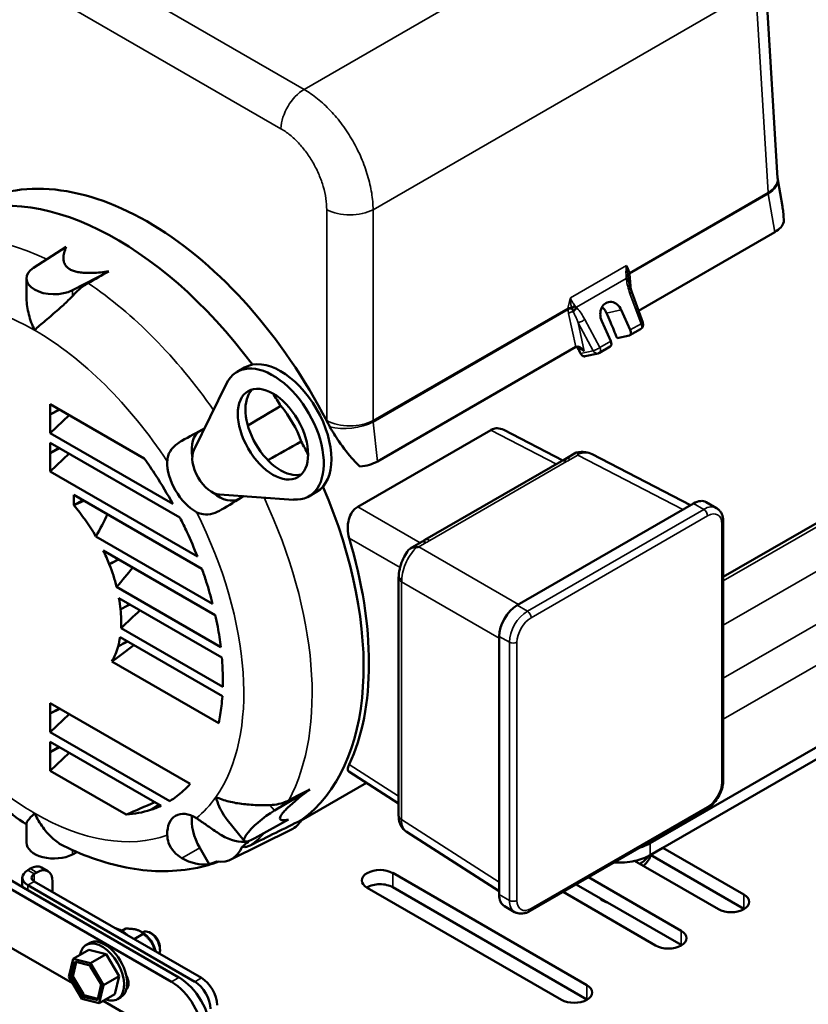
# Model space of a CAD drawing. Header units: inches. Extents: x 1 to 237, y 4 to 150.
# Tile 171 of 209: x 212 to 221, y 56 to 67. Entities that reach past the tile are written whole.
import ezdxf

# ---------------------------------------------------------------- set-up
doc = ezdxf.new("R2010")
doc.units = ezdxf.units.IN
doc.header["$LTSCALE"] = 7
doc.header["$MEASUREMENT"] = 0
doc.layers.add('Visible (ANSI)', color=7, linetype='Continuous', lineweight=50)
doc.layers.add('Visible Narrow (ANSI)', color=7, linetype='Continuous', lineweight=35)

msp = doc.modelspace()

# ---------------------------------------------------------------- linework, layer by layer
at = {"layer": 'Visible (ANSI)'}
for p, q in [((220.273, 64.946), (220.134, 67.243)), ((220.326, 64.627), (220.275, 64.929)), ((220.241, 64.34), (218.706, 63.454)), ((212.257, 64.173), (211.89, 63.938)), ((211.81, 63.604), (211.81, 63.818)), ((212.328, 63.685), (212.736, 63.897)), ((218.755, 63.32), (218.63, 63.661)), ((218.51, 63.463), (218.612, 63.237)), ((218.393, 63.11), (218.291, 63.336)), ((218.729, 63.247), (218.608, 63.178)), ((218.603, 63.176), (218.464, 63.146)), ((217.999, 63.046), (215.764, 61.756)), ((218.387, 63.05), (218.266, 62.98)), ((218.105, 62.94), (218.249, 62.973)), ((214.182, 62.764), (214.268, 62.814)), ((213.696, 61.882), (214.063, 62.632)), ((202.13, 62.424), (213.443, 55.892)), ((212.078, 62.4), (213.137, 61.789)), ((212.078, 62.283), (212.078, 62.4)), ((212.179, 62.342), (212.078, 62.283)), ((212.185, 62.339), (212.078, 62.283)), ((212.078, 62.075), (212.078, 62.283)), ((212.29, 62.278), (212.078, 62.075)), ((213.457, 61.278), (212.078, 62.075)), ((213.762, 62.095), (213.815, 62.125)), ((215.542, 61.243), (217.041, 62.109)), ((217.851, 61.766), (217.187, 62.11)), ((212.078, 61.966), (213.539, 61.122)), ((212.078, 61.849), (212.078, 61.966)), ((212.179, 61.907), (212.078, 61.849)), ((212.185, 61.904), (212.078, 61.849)), ((212.078, 61.64), (212.078, 61.849)), ((212.29, 61.844), (212.078, 61.64)), ((217.88, 61.782), (218.003, 61.854)), ((219.292, 61.262), (218.185, 61.836)), ((222.085, 61.854), (219.661, 60.455)), ((216.298, 60.87), (217.837, 61.758)), ((213.735, 60.683), (212.078, 61.64)), ((211.824, 56.925), (203.919, 61.489)), ((212.343, 61.379), (213.787, 60.545)), ((212.343, 61.261), (212.343, 61.379)), ((214.818, 61.324), (213.985, 61.382)), ((214.255, 61.363), (214.202, 61.332)), ((214.992, 61.361), (215.078, 61.411)), ((202.853, 61.345), (212.329, 55.874)), ((212.445, 61.32), (212.343, 61.261)), ((219.325, 61.282), (217.337, 60.134)), ((219.584, 61.229), (219.468, 61.296)), ((219.661, 58.165), (219.661, 61.074)), ((213.907, 60.15), (212.592, 60.909)), ((216.133, 60.774), (216.256, 60.845)), ((212.674, 60.753), (213.937, 60.024)), ((216.003, 60.446), (216.003, 57.766)), ((213.999, 59.662), (212.825, 60.34)), ((212.852, 60.216), (214.011, 59.547)), ((214.021, 59.215), (212.875, 59.877)), ((212.864, 59.775), (214.017, 59.109)), ((217.135, 56.875), (217.135, 59.784)), ((218.836, 57.453), (222.725, 59.698)), ((213.976, 58.807), (212.772, 59.502)), ((221.875, 59.073), (218.98, 57.401)), ((212.078, 58.913), (212.078, 59.03)), ((212.078, 59.03), (213.654, 58.12)), ((212.179, 58.971), (212.078, 58.913)), ((212.185, 58.968), (212.078, 58.913)), ((212.078, 58.704), (212.078, 58.913)), ((212.29, 58.907), (212.078, 58.704)), ((213.424, 57.927), (212.078, 58.704)), ((212.078, 58.596), (213.326, 57.875)), ((212.078, 58.478), (212.078, 58.596)), ((212.179, 58.537), (212.078, 58.478)), ((212.185, 58.534), (212.078, 58.478)), ((212.078, 58.27), (212.078, 58.478)), ((212.29, 58.473), (212.078, 58.27)), ((212.933, 57.776), (212.078, 58.27)), ((216.003, 57.9), (215.44, 58.26)), ((215.001, 58.059), (214.603, 57.821)), ((215.639, 58.133), (214.903, 57.707)), ((219.471, 57.837), (217.483, 56.689)), ((214.071, 57.717), (214.263, 57.478)), ((214.384, 57.51), (214.761, 57.719)), ((211.81, 57.673), (211.81, 57.459)), ((214.114, 57.27), (214.795, 57.607)), ((216.086, 57.585), (216.086, 57.585)), ((217.135, 56.914), (216.086, 57.585)), ((213.869, 57.216), (213.762, 57.401)), ((218.836, 57.319), (218.98, 57.401)), ((218.98, 57.401), (219.893, 56.875)), ((212.378, 57.352), (212.328, 57.326)), ((219.893, 56.714), (218.841, 57.321)), ((211.853, 57.166), (211.824, 57.149)), ((212.052, 57.136), (211.978, 57.178)), ((219.605, 56.709), (218.662, 57.253)), ((211.763, 57.064), (211.763, 56.961)), ((211.927, 57.123), (211.898, 57.107)), ((215.937, 57.117), (218.125, 55.854)), ((218.142, 57.069), (219.185, 56.466)), ((211.824, 56.978), (213.706, 55.892)), ((211.824, 56.925), (213.528, 55.941)), ((213.78, 55.935), (211.898, 57.021)), ((212.104, 56.902), (212.104, 57.021)), ((217.838, 55.688), (215.65, 56.951)), ((218.125, 55.693), (215.937, 56.956)), ((219.185, 56.306), (218.002, 56.989)), ((218.898, 56.301), (217.855, 56.903)), ((217.31, 56.677), (217.194, 56.744)), ((218.319, 56.799), (218.305, 56.807)), ((212.884, 56.464), (212.928, 56.49)), ((213.023, 56.372), (213.126, 56.431)), ((213.118, 56.445), (213.091, 56.461)), ((213.117, 56.446), (213.125, 56.451)), ((213.225, 56.431), (213.204, 56.443)), ((212.483, 56.307), (212.518, 56.327)), ((213.314, 56.276), (213.314, 56.252)), ((212.286, 55.947), (212.335, 56.148)), ((212.335, 56.148), (212.512, 56.25)), ((212.335, 56.148), (212.531, 56.1)), ((212.512, 56.25), (212.708, 56.202)), ((212.531, 56.1), (212.708, 56.202)), ((212.708, 56.202), (212.855, 55.954)), ((212.313, 55.954), (212.35, 56.105)), ((212.334, 55.966), (212.37, 56.113)), ((212.364, 56.114), (212.512, 56.078)), ((212.531, 56.1), (212.678, 55.852)), ((212.532, 56.061), (212.643, 55.874)), ((212.434, 55.699), (212.286, 55.947)), ((212.43, 55.74), (212.319, 55.927)), ((212.451, 55.753), (212.34, 55.939)), ((212.678, 55.852), (212.855, 55.954)), ((212.855, 55.954), (212.806, 55.753)), ((212.649, 55.847), (212.612, 55.696)), ((212.678, 55.852), (212.63, 55.651)), ((212.598, 55.687), (212.45, 55.723)), ((212.613, 55.7), (212.471, 55.735)), ((212.63, 55.651), (212.806, 55.753)), ((212.836, 55.696), (212.871, 55.716)), ((212.63, 55.651), (212.434, 55.699)), ((212.673, 55.676), (213.797, 55.027))]:
    msp.add_line(p, q, dxfattribs=at)
for centre, start, end in [((218.699, 63.299), 300, 20.1105), ((218.236, 63.032), 283.0169, 300)]:
    msp.add_arc(centre, 0.06, start, end, dxfattribs=at)
for centre, major_axis, ratio, start_param, end_param in [((220.12, 65.257), (-1.967, 3.406), 0.57735, 4.771132, 6.034285), ((220.12, 65.257), (-1.965, 3.403), 0.57735, 3.141593, 6.032748), ((212.827, 61.047), (-1.967, 3.406), 0.57735, 4.915613, 6.224442), ((213.077, 61.191), (-1.858, 3.464), 0.597134, 4.686717, 6.301901), ((219.974, 64.493), (0.374, -0.005), 0.573739, 5.515337, 6.122978), ((212.12, 63.818), (-0.31, 0), 0.57735, 5.550147, 8.58702), ((218.401, 63.399), (-0.035, 0.151), 0.804092, 4.953199, 8.094792), ((216.163, 62.971), (-1.939, 3.415), 0.548936, 4.509644, 4.537986), ((216.163, 62.956), (-1.944, 3.424), 0.548936, 4.463131, 4.513675), ((218.578, 63.23), (-0.0296, 0.0522), 0.549251, 2.970954, 4.54175), ((218.042, 63.021), (0.061, -0.0006), 0.569279, 2.340297, 2.374909), ((218.053, 62.97), (-0.0565, 0.0745), 0.53032, 4.700859, 6.200201), ((215.639, 62.661), (2.331, -3.213), 0.562796, 1.272342, 1.292002), ((218.356, 63.101), (0.0304, -0.0517), 0.605406, 6.278454, 7.674717), ((214.673, 62.112), (-0.405, 0.701), 0.57735, 3.141593, 6.283185), ((214.587, 62.063), (-0.405, 0.701), 0.57735, 2.770838, 6.65394), ((214.673, 62.112), (0.28, -0.485), 0.57735, 3.295746, 6.129032), ((212.827, 61.047), (-1.967, 3.406), 0.57735, 4.771132, 4.813803), ((214.437, 61.976), (0.372, -0.644), 0.57735, 1.254856, 1.886737), ((213.732, 62.072), (0.493, 0.271), 0.015136, 1.390705, 1.917123), ((213.982, 61.714), (-0.22, 0.381), 0.57735, 0, 1.00364), ((217.041, 61.905), (0.125, 0.217), 0.57735, 0.666092, 0.785401), ((212.827, 61.047), (-1.967, 3.406), 0.57735, 4.610975, 4.653646), ((213.897, 61.664), (0.155, -0.268), 0.57735, 3.512347, 5.912431), ((211.901, 60.512), (1.5, -2.598), 0.57735, 1.656106, 1.734112), ((213.714, 61.558), (-0.225, 0.39), 0.57735, 0.75413, 2.387463), ((215.5, 61.91), (0.372, -0.005), 0.580733, 4.901992, 5.509633), ((211.901, 60.512), (1.5, -2.598), 0.57735, 1.532706, 1.656106), ((213.982, 61.714), (0.22, -0.381), 0.57735, 5.279546, 6.283185), ((214.167, 61.318), (0.481, 0.292), 0.015136, 4.366062, 4.89248), ((212.827, 61.047), (1.967, -3.406), 0.57735, 0.058743, 1.367572), ((211.901, 60.512), (-0.69, 1.195), 0.57735, 4.711562, 5.027773), ((219.325, 61.048), (0.143, 0.248), 0.57735, 0, 0.785398), ((210.191, 59.602), (2.627, 2.498), 0.284714, 5.528465, 5.643386), ((215.542, 61.039), (0.125, 0.217), 0.57735, 0.785396, 0.904704), ((211.901, 60.512), (1.5, -2.598), 0.57735, 1.413305, 1.473838), ((211.901, 60.512), (1.5, -2.598), 0.57735, 1.311693, 1.413305), ((212.963, 61.125), (-1.889, 3.446), 0.562044, 3.530312, 4.348514), ((211.901, 60.512), (-0.69, 1.195), 0.57735, 4.457595, 4.583234), ((211.901, 60.512), (-0.69, 1.195), 0.57735, 4.253791, 4.457595), ((211.23, 60.204), (2.703, 2.571), 0.284714, 5.053998, 5.136235), ((211.901, 60.512), (1.5, -2.598), 0.57735, 1.207982, 1.261142), ((211.901, 60.512), (1.5, -2.598), 0.57735, 1.11641, 1.207982), ((211.901, 60.512), (-0.69, 1.195), 0.57735, 4.047832, 4.153562), ((211.901, 60.512), (-0.69, 1.195), 0.57735, 3.862453, 4.047832), ((212.269, 60.806), (2.78, 2.644), 0.284714, 4.659965, 4.736751), ((217.337, 59.9), (0.143, 0.248), 0.57735, 0.785398, 2.356194), ((211.901, 60.512), (1.5, -2.598), 0.57735, 1.020339, 1.069887), ((211.901, 60.512), (1.5, -2.598), 0.57735, 0.933607, 1.020339), ((211.901, 60.512), (-0.69, 1.195), 0.57735, 3.658829, 3.765419), ((213.308, 61.408), (2.857, 2.717), 0.284714, 4.266143, 4.350338), ((211.901, 60.512), (0.69, -1.195), 0.57735, 0.318633, 0.517236), ((211.901, 60.512), (1.5, -2.598), 0.57735, 0.840879, 0.888916), ((211.901, 60.512), (1.5, -2.598), 0.57735, 0.755727, 0.840879), ((211.901, 60.512), (1.5, -2.598), 0.57735, 0.663213, 0.71133), ((211.901, 60.512), (1.5, -2.598), 0.57735, 0.576891, 0.663213), ((211.901, 60.512), (1.5, -2.598), 0.57735, 0.015122, 0.127804), ((211.901, 60.512), (1.5, -2.598), 0.57735, 0.127804, 0.186983), ((215.559, 62.456), (5.715, 5.435), 0.284714, 4.078939, 4.080383), ((216.598, 63.058), (5.638, 5.362), 0.284714, 3.769689, 3.838582), ((211.901, 60.512), (1.5, -2.598), 0.57735, 6.005895, 6.160139), ((211.901, 60.512), (1.5, -2.598), 0.57735, 6.160139, 6.234521), ((214.505, 57.672), (-0.242, -0.194), 0.211325, 4.132835, 7.169707), ((213.714, 57.373), (-0.225, 0.39), 0.57735, 5.466519, 7.099852), ((213.982, 57.528), (-0.22, 0.381), 0.57735, 0.633485, 1.570796), ((214.437, 58.258), (0.372, -0.644), 0.57735, 6.246119, 6.599126), ((214.167, 58.006), (0.284, -0.489), 0.795433, 5.31613, 5.951978), ((212.12, 57.459), (-0.31, 0), 0.57735, 0, 2.303835), ((213.78, 57.878), (0.347, -0.601), 0.57735, 5.858609, 6.707762), ((212.17, 60.667), (1.932, -3.346), 0.57735, 0.074113, 0.114137), ((218.483, 57.657), (0.5, 0), 0.57735, 5.207264, 5.497787), ((213.732, 57.755), (-0.284, 0.489), 0.825445, 2.174175, 2.810024), ((218.483, 57.523), (-0.5, 0), 0.57735, 1.938122, 2.356194), ((218.437, 57.389), (0.405, 0), 0.57735, 5.482602, 5.931832), ((218.437, 57.34), (0.405, 0), 0.57735, 5.631146, 6.203941), ((211.972, 57.064), (-0.209, 0), 0.57735, 5.497787, 7.068583), ((211.853, 56.962), (0.125, 0.217), 0.57735, 0, 0.785398), ((211.927, 56.919), (0.125, 0.217), 0.57735, 5.497787, 7.068583), ((212.17, 60.667), (1.932, -3.346), 0.57735, 6.169048, 6.209072), ((215.793, 57.034), (-0.203, 0), 0.57735, 3.926991, 7.068583), ((218.483, 57.523), (-0.5, 0), 0.57735, 1.466043, 1.938122), ((211.972, 57.064), (-0.105, 0), 0.57735, 5.497787, 7.068583), ((215.793, 56.873), (-0.203, 0), 0.57735, 3.926991, 5.52764), ((217.337, 56.992), (-0.143, -0.248), 0.57735, 5.497787, 6.283185), ((218.437, 56.883), (-0.187, 0), 0.57735, 0.475256, 1.09554), ((219.749, 56.792), (0.203, 0), 0.57735, 3.926991, 7.068583), ((218.437, 56.867), (0.167, 0), 0.57735, 3.926991, 4.255042), ((219.749, 56.631), (-0.203, 0), 0.57735, 3.897138, 3.926991), ((212.882, 56.13), (-0.206, 0.356), 0.57735, 5.224691, 5.770883), ((213.118, 56.267), (0.109, -0.189), 0.57735, 1.069526, 2.356194), ((213.204, 56.316), (-0.078, 0.135), 0.57735, 3.538753, 6.283185), ((213.225, 56.328), (0.063, -0.109), 0.57735, 0.785396, 2.356196), ((219.042, 56.383), (0.203, 0), 0.57735, 3.926991, 7.068583), ((212.659, 56.001), (-0.177, 0.306), 0.57735, 2.528041, 6.896737), ((212.694, 56.022), (-0.177, 0.306), 0.57735, 4.217019, 6.283185), ((219.042, 56.223), (-0.203, 0), 0.57735, 3.897138, 3.926991), ((212.37, 56.087), (-0.015, 0.026), 0.57735, 5.77988, 6.827078), ((212.518, 56.051), (0.015, -0.026), 0.57735, 1.59109, 2.638287), ((212.334, 55.936), (-0.015, 0.026), 0.57735, 0.543892, 1.59109), ((212.355, 55.949), (-0.015, 0.026), 0.57735, 0.543892, 1.59109), ((212.849, 55.934), (0.078, -0.135), 0.57735, 0.104861, 1.477406), ((212.694, 56.022), (0.177, -0.306), 0.57735, 0.50684, 1.075426), ((213.528, 55.533), (0.25, -0.433), 0.57735, 0.785398, 2.356194), ((213.78, 55.731), (-0.125, 0.217), 0.57735, 3.926991, 5.497787), ((212.628, 55.865), (0.015, -0.026), 0.57735, 0.543892, 1.59109), ((212.933, 55.983), (0.078, -0.135), 0.57735, 5.583442, 5.709111), ((213.443, 55.484), (0.25, -0.433), 0.57735, 0.785398, 2.356194), ((213.706, 55.688), (0.125, -0.217), 0.57735, 0.785398, 2.356194), ((217.981, 55.771), (0.203, 0), 0.57735, 3.926991, 7.068583), ((212.444, 55.75), (-0.015, 0.026), 0.57735, 1.59109, 2.638287), ((212.465, 55.762), (-0.015, 0.026), 0.57735, 1.59109, 2.638287), ((212.694, 56.022), (0.177, -0.306), 0.57735, 0, 0.50684), ((212.592, 55.714), (0.015, -0.026), 0.57735, 5.77988, 6.827078), ((217.981, 55.61), (-0.203, 0), 0.57735, 3.897138, 3.926991)]:
    msp.add_ellipse(centre, major_axis=major_axis, ratio=ratio, start_param=start_param, end_param=end_param, dxfattribs=at)
msp.add_ellipse((214.587, 62.063), major_axis=(-0.28, 0.485), ratio=0.57735, dxfattribs=at)
for points, degree in [([(220.273, 64.946), (220.273, 64.942), (220.274, 64.936), (220.275, 64.929)], 3), ([(212.736, 63.897), (212.658, 63.853), (212.581, 63.809), (212.504, 63.764)], 3), ([(218.591, 63.824), (218.592, 63.822), (218.592, 63.819), (218.592, 63.817)], 3), ([(218.592, 63.817), (218.593, 63.812), (218.594, 63.807), (218.594, 63.802)], 3), ([(218.019, 63.038), (218.017, 63.042), (218.015, 63.046), (218.012, 63.05)], 3), ([(214.304, 62.16), (214.428, 62.233), (214.551, 62.307), (214.675, 62.38)], 3), ([(214.906, 61.98), (214.781, 61.91), (214.655, 61.839), (214.53, 61.769)], 3), ([(218.025, 61.838), (218.024, 61.834), (218.022, 61.83), (218.02, 61.826)], 3), ([(217.837, 61.758), (217.851, 61.766), (217.866, 61.774), (217.88, 61.782)], 3), ([(212.459, 61.312), (212.4, 61.286), (212.343, 61.261)], 2), ([(216.231, 60.792), (216.223, 60.791), (216.216, 60.79), (216.208, 60.789)], 3), ([(212.845, 60.654), (212.811, 60.635), (212.777, 60.616), (212.743, 60.596)], 3), ([(212.852, 60.651), (212.815, 60.632), (212.779, 60.614), (212.743, 60.596)], 3), ([(216.003, 60.446), (216.003, 60.453), (216.004, 60.46), (216.004, 60.467)], 3), ([(212.972, 60.147), (212.938, 60.127), (212.904, 60.108), (212.87, 60.088)], 3), ([(212.977, 60.144), (212.941, 60.125), (212.906, 60.107), (212.87, 60.088)], 3), ([(212.943, 59.729), (212.909, 59.71), (212.876, 59.69), (212.842, 59.67)], 3), ([(212.948, 59.726), (212.913, 59.707), (212.877, 59.689), (212.842, 59.67)], 3), ([(214.766, 57.936), (214.844, 57.977), (214.922, 58.018), (215.001, 58.059)], 3), ([(213.206, 57.827), (213.254, 57.858), (213.302, 57.889)], 2), ([(213.311, 57.884), (213.276, 57.865), (213.241, 57.846), (213.206, 57.827)], 3), ([(214.331, 57.428), (214.523, 57.523), (214.714, 57.618), (214.906, 57.713)], 3)]:
    msp.add_open_spline(points, degree=degree, dxfattribs=at)
for points, knots in [([(220.326, 64.627), (220.33, 64.607), (220.333, 64.587), (220.339, 64.532), (220.342, 64.493), (220.343, 64.454)], [-5.3710699, -5.3710699, -5.3710699, -5.3710699, -5.2218346, -5.2218346, -4.9469458, -4.9469458, -4.9469458, -4.9469458]), ([(212.504, 63.764), (212.485, 63.753), (212.464, 63.74), (212.417, 63.705), (212.39, 63.682), (212.354, 63.647), (212.341, 63.633), (212.328, 63.619)], [-8.3794993, -8.3794993, -8.3794993, -8.3794993, -8.1889622, -8.1889622, -7.9255355, -7.9255355, -7.7849043, -7.7849043, -7.7849043, -7.7849043]), ([(218.594, 63.802), (218.6, 63.763), (218.609, 63.724), (218.624, 63.678), (218.627, 63.67), (218.63, 63.661)], [0, 0, 0, 0, 0.3011507, 0.3011507, 0.3692484, 0.3692484, 0.3692484, 0.3692484]), ([(211.901, 63.233), (211.901, 63.234), (211.901, 63.234), (211.874, 63.291), (211.852, 63.351), (211.821, 63.471), (211.812, 63.532), (211.81, 63.596), (211.81, 63.6), (211.81, 63.604)], [-6.808177, -6.808177, -6.808177, -6.808177, -6.805816, -6.805816, -6.258246, -6.258246, -5.73668, -5.73668, -5.698941, -5.698941, -5.698941, -5.698941]), ([(212.328, 63.619), (212.313, 63.603), (212.297, 63.587), (212.245, 63.534), (212.207, 63.5), (212.121, 63.425), (212.072, 63.384), (211.977, 63.304), (211.935, 63.267), (211.901, 63.234), (211.901, 63.234), (211.901, 63.233)], [-1.837085, -1.837085, -1.837085, -1.837085, -1.640181, -1.640181, -1.191586, -1.191586, -0.608107, -0.608107, 0, 0, 0.002086, 0.002086, 0.002086, 0.002086]), ([(218.345, 63.427), (218.337, 63.446), (218.325, 63.464), (218.305, 63.484), (218.3, 63.489), (218.294, 63.494)], [0.6333417, 0.6333417, 0.6333417, 0.6333417, 0.7915981, 0.7915981, 0.8492666, 0.8492666, 0.8492666, 0.8492666]), ([(218.105, 62.94), (218.102, 62.939), (218.1, 62.939), (218.091, 62.939), (218.085, 62.94), (218.073, 62.946), (218.068, 62.95), (218.059, 62.96), (218.056, 62.965), (218.053, 62.97)], [0.4952953, 0.4952953, 0.4952953, 0.4952953, 0.5171697, 0.5171697, 0.5746115, 0.5746115, 0.6321256, 0.6321256, 0.6764974, 0.6764974, 0.6764974, 0.6764974]), ([(215.228, 62.145), (215.222, 62.156), (215.216, 62.167), (215.21, 62.178), (215.204, 62.189), (215.198, 62.2), (215.192, 62.211)], [0, 0, 0, 0, 0.0953734, 0.0953734, 0.0953734, 0.190758, 0.190758, 0.190758, 0.190758]), ([(215.567, 61.697), (215.541, 61.721), (215.516, 61.747), (215.438, 61.833), (215.381, 61.906), (215.293, 62.036), (215.259, 62.091), (215.228, 62.145)], [-3.553535, -3.553535, -3.553535, -3.553535, -3.278646, -3.278646, -2.610559, -2.610559, -2.157686, -2.157686, -2.157686, -2.157686]), ([(217.062, 62.119), (217.079, 62.126), (217.096, 62.129), (217.139, 62.129), (217.165, 62.122), (217.187, 62.11)], [-1.9165734, -1.9165734, -1.9165734, -1.9165734, -1.7515078, -1.7515078, -1.5179564, -1.5179564, -1.5179564, -1.5179564]), ([(213.396, 61.753), (213.396, 61.766), (213.397, 61.777), (213.405, 61.827), (213.421, 61.861), (213.47, 61.925), (213.505, 61.953), (213.55, 61.981), (213.555, 61.984), (213.561, 61.987)], [-3.480041, -3.480041, -3.480041, -3.480041, -3.303693, -3.303693, -2.736478, -2.736478, -2.134683, -2.134683, -2.057929, -2.057929, -2.057929, -2.057929]), ([(218.003, 61.854), (218.004, 61.854), (218.004, 61.854), (218.01, 61.857), (218.015, 61.856), (218.022, 61.852), (218.024, 61.85), (218.026, 61.846), (218.026, 61.845), (218.027, 61.842), (218.026, 61.84), (218.025, 61.838)], [0.2424113, 0.2424113, 0.2424113, 0.2424113, 0.2581108, 0.2581108, 0.3711219, 0.3711219, 0.4375577, 0.4375577, 0.4747644, 0.4747644, 0.5162429, 0.5162429, 0.5162429, 0.5162429]), ([(218.008, 61.855), (218.041, 61.863), (218.075, 61.865), (218.134, 61.857), (218.16, 61.849), (218.183, 61.837)], [0, 0, 0, 0, 0.2721233, 0.2721233, 0.4911888, 0.4911888, 0.4911888, 0.4911888]), ([(214.008, 61.212), (213.975, 61.192), (213.943, 61.177), (213.872, 61.157), (213.836, 61.154), (213.774, 61.163), (213.748, 61.172), (213.723, 61.185)], [-7.543171, -7.543171, -7.543171, -7.543171, -7.113799, -7.113799, -6.630405, -6.630405, -6.249644, -6.249644, -6.249644, -6.249644]), ([(215.445, 60.891), (215.436, 60.922), (215.43, 60.959), (215.429, 61.032), (215.433, 61.069), (215.451, 61.131), (215.464, 61.161), (215.492, 61.203), (215.506, 61.218), (215.521, 61.23)], [-1.0042745, -1.0042745, -1.0042745, -1.0042745, -0.7419778, -0.7419778, -0.479212, -0.479212, -0.239606, -0.239606, -0.074661, -0.074661, -0.074661, -0.074661]), ([(219.584, 61.229), (219.595, 61.223), (219.605, 61.215), (219.622, 61.198), (219.629, 61.188), (219.642, 61.168), (219.647, 61.157), (219.654, 61.134), (219.657, 61.122), (219.66, 61.098), (219.661, 61.086), (219.661, 61.074)], [0.7853982, 0.7853982, 0.7853982, 0.7853982, 0.9424778, 0.9424778, 1.0995574, 1.0995574, 1.2566371, 1.2566371, 1.4137167, 1.4137167, 1.5707963, 1.5707963, 1.5707963, 1.5707963]), ([(216.256, 60.845), (216.263, 60.849), (216.27, 60.853), (216.281, 60.859), (216.284, 60.861), (216.291, 60.865), (216.295, 60.867), (216.298, 60.87)], [0, 0, 0, 0, 0.0764994, 0.0764994, 0.1147672, 0.1147672, 0.1530395, 0.1530395, 0.1530395, 0.1530395]), ([(216.004, 60.467), (216.006, 60.499), (216.012, 60.534), (216.029, 60.599), (216.041, 60.63), (216.067, 60.687), (216.082, 60.713), (216.103, 60.744), (216.109, 60.751), (216.114, 60.758)], [0, 0, 0, 0, 0.270106, 0.270106, 0.5168333, 0.5168333, 0.7548339, 0.7548339, 0.8317207, 0.8317207, 0.8317207, 0.8317207]), ([(216.208, 60.789), (216.205, 60.788), (216.201, 60.787), (216.194, 60.787), (216.19, 60.787), (216.181, 60.786), (216.175, 60.786), (216.158, 60.783), (216.147, 60.781), (216.128, 60.771), (216.12, 60.766), (216.114, 60.758)], [0.0000027, 0.0000027, 0.0000027, 0.0000027, 0.0293594, 0.0293594, 0.0557478, 0.0557478, 0.1028854, 0.1028854, 0.1830641, 0.1830641, 0.2531568, 0.2531568, 0.2531568, 0.2531568]), ([(210.383, 59.119), (210.463, 59), (210.547, 58.884), (210.723, 58.661), (210.814, 58.553), (211.001, 58.346), (211.098, 58.247), (211.297, 58.059), (211.399, 57.97), (211.603, 57.807), (211.706, 57.732), (211.81, 57.662)], [2.4787601, 2.4787601, 2.4787601, 2.4787601, 2.5969892, 2.5969892, 2.7152182, 2.7152182, 2.8334473, 2.8334473, 2.9516764, 2.9516764, 3.0664571, 3.0664571, 3.0664571, 3.0664571]), ([(215.44, 58.26), (215.433, 58.265), (215.429, 58.274), (215.43, 58.3), (215.436, 58.318), (215.445, 58.338)], [-3.47276, -3.47276, -3.47276, -3.47276, -3.2388692, -3.2388692, -2.9766942, -2.9766942, -2.9766942, -2.9766942]), ([(219.661, 58.165), (219.661, 58.141), (219.658, 58.115), (219.646, 58.064), (219.637, 58.039), (219.614, 57.99), (219.6, 57.966), (219.569, 57.921), (219.551, 57.901), (219.513, 57.865), (219.493, 57.849), (219.471, 57.837)], [1.570796, 1.570796, 1.570796, 1.570796, 1.884956, 1.884956, 2.199115, 2.199115, 2.513274, 2.513274, 2.827433, 2.827433, 3.141593, 3.141593, 3.141593, 3.141593]), ([(213.942, 57.973), (213.942, 57.973), (213.943, 57.973), (213.987, 57.953), (214.037, 57.936), (214.142, 57.91), (214.197, 57.9), (214.311, 57.887), (214.37, 57.883), (214.471, 57.881), (214.514, 57.882), (214.553, 57.883)], [-6.808175, -6.808175, -6.808175, -6.808175, -6.805815, -6.805815, -6.258244, -6.258244, -5.736679, -5.736679, -5.225344, -5.225344, -4.852407, -4.852407, -4.852407, -4.852407]), ([(214.071, 57.717), (214.058, 57.733), (214.045, 57.751), (213.995, 57.831), (213.965, 57.899), (213.942, 57.972), (213.942, 57.973), (213.942, 57.973)], [-0.8033494, -0.8033494, -0.8033494, -0.8033494, -0.6081072, -0.6081072, 0, 0, 0.002086, 0.002086, 0.002086, 0.002086]), ([(214.553, 57.883), (214.572, 57.883), (214.589, 57.884), (214.637, 57.89), (214.67, 57.898), (214.724, 57.916), (214.746, 57.925), (214.766, 57.936)], [-0.6674846, -0.6674846, -0.6674846, -0.6674846, -0.5268535, -0.5268535, -0.2634267, -0.2634267, -0.0728896, -0.0728896, -0.0728896, -0.0728896]), ([(211.81, 57.673), (211.81, 57.682), (211.815, 57.693), (211.841, 57.729), (211.867, 57.757), (211.901, 57.79), (211.901, 57.79), (211.901, 57.79)], [-0.9945494, -0.9945494, -0.9945494, -0.9945494, -0.6081073, -0.6081073, 0, 0, 0.002086, 0.002086, 0.002086, 0.002086]), ([(211.901, 57.79), (211.901, 57.79), (211.901, 57.79), (211.928, 57.733), (211.96, 57.678), (212.031, 57.581), (212.07, 57.538), (212.149, 57.469), (212.188, 57.441), (212.228, 57.422)], [-6.808176, -6.808176, -6.808176, -6.808176, -6.805816, -6.805816, -6.258245, -6.258245, -5.736679, -5.736679, -5.265228, -5.265228, -5.265228, -5.265228]), ([(213.723, 57.734), (213.734, 57.728), (213.745, 57.721), (213.792, 57.69), (213.829, 57.663), (213.91, 57.606), (213.951, 57.578), (213.998, 57.549), (214.003, 57.546), (214.008, 57.543)], [-3.480041, -3.480041, -3.480041, -3.480041, -3.303693, -3.303693, -2.736478, -2.736478, -2.134683, -2.134683, -2.057929, -2.057929, -2.057929, -2.057929]), ([(216.086, 57.585), (216.07, 57.595), (216.057, 57.608), (216.034, 57.637), (216.025, 57.653), (216.011, 57.692), (216.007, 57.714), (216.004, 57.747), (216.003, 57.756), (216.003, 57.766)], [0.0000051, 0.0000051, 0.0000051, 0.0000051, 0.1551634, 0.1551634, 0.3179616, 0.3179616, 0.5185572, 0.5185572, 0.5989649, 0.5989649, 0.5989649, 0.5989649]), ([(213.561, 57.284), (213.528, 57.304), (213.498, 57.327), (213.445, 57.385), (213.425, 57.42), (213.401, 57.486), (213.396, 57.516), (213.396, 57.545)], [-7.543171, -7.543171, -7.543171, -7.543171, -7.113799, -7.113799, -6.630405, -6.630405, -6.249644, -6.249644, -6.249644, -6.249644]), ([(212.228, 57.422), (212.35, 57.361), (212.475, 57.31), (212.725, 57.226), (212.852, 57.193), (213.106, 57.149), (213.233, 57.137), (213.487, 57.138), (213.613, 57.151), (213.819, 57.194), (213.899, 57.217), (213.978, 57.245)], [3.2168644, 3.2168644, 3.2168644, 3.2168644, 3.3473776, 3.3473776, 3.4778908, 3.4778908, 3.6084039, 3.6084039, 3.7389171, 3.7389171, 3.8256362, 3.8256362, 3.8256362, 3.8256362]), ([(214.239, 57.413), (214.25, 57.41), (214.26, 57.409), (214.284, 57.41), (214.297, 57.414), (214.316, 57.421), (214.323, 57.424), (214.331, 57.428)], [-0.4360394, -0.4360394, -0.4360394, -0.4360394, -0.3048611, -0.3048611, -0.1567576, -0.1567576, -0.0766232, -0.0766232, -0.0766232, -0.0766232]), ([(217.483, 56.689), (217.472, 56.682), (217.461, 56.677), (217.439, 56.668), (217.427, 56.665), (217.404, 56.66), (217.392, 56.659), (217.368, 56.659), (217.356, 56.661), (217.332, 56.667), (217.321, 56.671), (217.31, 56.677)], [3.1415927, 3.1415927, 3.1415927, 3.1415927, 3.2986723, 3.2986723, 3.4557519, 3.4557519, 3.6128316, 3.6128316, 3.7699112, 3.7699112, 3.9269908, 3.9269908, 3.9269908, 3.9269908])]:
    msp.add_open_spline(points, degree=3, knots=knots, dxfattribs=at)
for points, weights in [([(212.736, 63.897), (212.101, 63.807), (212.257, 64.173)], [1.00340669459, 1.00718659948, 1.00340669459]), ([(214.761, 57.719), (214.486, 57.661), (215.001, 58.059)], [1.00340669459, 1.00718659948, 1.00340669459]), ([(212.928, 56.49), (213.078, 56.49), (213.126, 56.431)], [1.4330661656, 1.65476227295, 1.4330661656]), ([(213.126, 56.431), (213.229, 56.35), (213.257, 56.237)], [1.4330661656, 1.61571687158, 1.49740351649])]:
    msp.add_rational_spline(points, weights, degree=2, dxfattribs=at)
at = {"layer": 'Visible Narrow (ANSI)'}
for p, q in [((214.938, 65.948), (219.213, 68.416)), ((212.044, 67.618), (214.938, 65.948)), ((214.677, 65.505), (211.783, 67.176)), ((220.026, 67.081), (215.715, 64.592)), ((220.165, 64.784), (220.026, 67.081)), ((218.603, 63.882), (220.165, 64.784)), ((220.168, 64.77), (218.605, 63.868)), ((220.241, 64.34), (220.168, 64.77)), ((215.192, 62.215), (215.192, 64.592)), ((215.715, 64.592), (215.715, 62.215)), ((217.939, 63.6), (218.57, 63.964)), ((218.568, 63.816), (218.005, 63.492)), ((218.566, 63.838), (218.566, 63.838)), ((218.588, 63.844), (218.588, 63.843)), ((218.605, 63.868), (218.605, 63.868)), ((218.611, 63.825), (218.622, 63.686)), ((212.328, 63.619), (212.328, 63.685)), ((218.734, 63.307), (218.609, 63.649)), ((215.715, 62.215), (217.912, 63.483)), ((217.954, 63.478), (217.954, 63.478)), ((217.991, 63.507), (217.992, 63.507)), ((217.912, 63.468), (215.715, 62.199)), ((217.912, 63.468), (217.912, 63.468)), ((217.999, 63.046), (217.918, 63.424)), ((218.345, 63.427), (218.51, 63.463)), ((218.196, 63.003), (218.026, 63.318)), ((218.026, 63.318), (218.093, 62.999)), ((218.1, 63.355), (218.271, 63.04)), ((218.612, 63.237), (218.734, 63.307)), ((218.093, 62.999), (218.019, 63.038)), ((218.271, 63.04), (218.393, 63.11)), ((218.053, 62.97), (218.196, 63.003)), ((215.715, 62.199), (215.764, 61.756)), ((213.561, 61.987), (213.762, 62.095)), ((217.781, 61.725), (217.041, 62.109)), ((218.02, 61.826), (217.937, 61.778)), ((219.204, 61.212), (218.02, 61.826)), ((217.895, 61.753), (216.356, 60.865)), ((219.661, 60.41), (221.607, 61.533)), ((214.008, 61.212), (214.202, 61.332)), ((219.441, 61.215), (219.325, 61.282)), ((215.542, 61.243), (216.244, 60.838)), ((217.453, 60.067), (219.441, 61.215)), ((219.484, 61.142), (217.496, 59.994)), ((219.661, 59.908), (221.872, 61.185)), ((219.644, 58.141), (219.644, 61.049)), ((216.019, 60.56), (215.445, 60.891)), ((216.314, 60.84), (216.231, 60.792)), ((216.231, 60.792), (217.354, 60.144)), ((219.661, 59.312), (222.036, 60.683)), ((216.036, 60.398), (216.036, 57.718)), ((217.135, 59.764), (216.036, 60.398)), ((219.661, 58.852), (222.28, 60.364)), ((217.337, 60.134), (217.453, 60.067)), ((217.251, 59.717), (217.135, 59.784)), ((217.251, 56.808), (217.251, 59.717)), ((217.336, 59.717), (217.336, 56.808)), ((215.445, 58.338), (216.003, 57.981)), ((214.553, 57.883), (214.603, 57.821)), ((217.496, 56.716), (219.484, 57.864)), ((216.036, 57.718), (217.135, 57.015)), ((212.328, 57.375), (212.328, 57.326)), ((213.561, 57.284), (213.762, 57.401)), ((218.836, 57.453), (218.836, 57.319)), ((211.824, 57.149), (211.898, 57.107)), ((211.853, 57.166), (211.927, 57.123)), ((211.898, 57.107), (211.898, 57.021)), ((215.937, 57.117), (215.937, 56.956)), ((211.898, 57.021), (211.824, 56.978)), ((211.824, 56.978), (211.824, 56.925)), ((217.135, 56.875), (217.251, 56.808)), ((219.893, 56.875), (219.893, 56.714)), ((219.185, 56.466), (219.185, 56.306)), ((212.35, 56.105), (212.365, 56.114)), ((212.313, 55.954), (212.334, 55.966)), ((212.319, 55.927), (212.34, 55.939)), ((213.443, 55.892), (213.528, 55.941)), ((213.78, 55.935), (213.706, 55.892)), ((218.125, 55.854), (218.125, 55.693)), ((212.43, 55.74), (212.451, 55.753)), ((212.45, 55.723), (212.471, 55.735)), ((212.598, 55.687), (212.612, 55.695))]:
    msp.add_line(p, q, dxfattribs=at)
for centre, major_axis, ratio, start_param, end_param in [((214.938, 65.646), (0.185, 0.32), 0.57735, 0.785398, 2.321288), ((219.903, 64.924), (0.369, 0.022), 0.576647, 5.463532, 6.283185), ((219.91, 64.867), (0.365, 0.062), 0.48789, 5.410252, 6.283185), ((220.251, 64.737), (-0.0729, 0.0983), 0.490067, 0.758485, 0.896744), ((215.454, 64.732), (0.37, 0), 0.536374, 3.9276, 5.497178), ((212.276, 60.729), (-1.946, 3.371), 0.57735, 5.584591, 6.225815), ((218.527, 63.851), (0.0598, 0.0047), 0.045398, 5.389725, 6.151973), ((218.529, 63.835), (0.0593, 0.0093), 0.045476, 5.371284, 6.186623), ((218.529, 63.834), (0.0593, 0.0093), 0.044479, 5.371067, 6.187756), ((218.533, 63.808), (0.0594, 0.0083), 0.065545, 0, 0.937067), ((218.535, 63.794), (0.0595, 0.0079), 0.069976, 6.283185, 7.220663), ((218.646, 63.859), (-0.059, -0.011), 0.643624, 5.388141, 6.111569), ((218.647, 63.853), (-0.0587, -0.0125), 0.512515, 5.390256, 6.1721), ((218.647, 63.853), (-0.0587, -0.0125), 0.512869, 5.38995, 6.170757), ((218.653, 63.809), (-0.0598, -0.0044), 0.421222, 5.4539, 6.163019), ((218.585, 63.819), (-0.0062, 0.0987), 0.267179, 4.752977, 5.217442), ((212.276, 60.729), (-1.946, 3.371), 0.57735, 4.8592, 5.414968), ((211.901, 60.512), (-1.667, 2.887), 0.57735, 5.497787, 6.184633), ((218.574, 63.641), (0.0563, 0.0206), 0.090924, 5.343391, 6.283187), ((217.954, 63.46), (0.0597, -0.0061), 0.455136, 1.6831, 2.406528), ((217.954, 63.452), (0.0598, 0.0044), 0.421198, 1.530477, 2.312321), ((217.954, 63.452), (0.0598, 0.0044), 0.420795, 1.531739, 2.312546), ((217.946, 63.515), (0.0483, 0.0356), 0.420592, 4.489527, 5.251776), ((217.955, 63.503), (0.0493, 0.0342), 0.353009, 4.461088, 5.277777), ((217.955, 63.503), (0.0493, 0.0342), 0.353318, 4.462576, 5.277915), ((217.97, 63.484), (0.045, 0.0397), 0.331794, 4.287895, 5.262669), ((217.979, 63.473), (0.0447, 0.04), 0.335486, 4.213207, 5.260405), ((217.938, 63.448), (-0.0131, 0.0885), 0.268516, 1.30139, 1.797237), ((217.96, 63.409), (0.0587, 0.0125), 0.512494, 1.298667, 2.248682), ((218.259, 63.733), (0.033, 0.491), 0.705822, 2.222715, 2.253952), ((218.066, 63.347), (0.0528, 0.0285), 0.191563, 3.752261, 5.323058), ((218.699, 63.299), (0.03, -0.052), 0.57735, 0, 1.396263), ((218.699, 63.299), (0.0563, 0.0206), 0.090924, 5.343391, 6.283185), ((211.901, 60.512), (-1.667, 2.887), 0.57735, 4.810941, 5.497787), ((218.236, 63.032), (0.0528, 0.0285), 0.191563, 3.752261, 5.323058), ((218.236, 63.032), (0.03, -0.052), 0.57735, 0, 1.396263), ((218.236, 63.032), (0.0135, -0.0585), 0.804092, 5.040466, 6.283185), ((215.454, 62.355), (0.37, 0), 0.536374, 3.9276, 5.497178), ((215.456, 62.067), (0.151, -0.38), 0.567142, 4.100372, 4.111266), ((215.457, 62.296), (0.368, 0.041), 0.448203, 3.991814, 5.437849), ((215.802, 62.168), (0.047, -0.113), 0.65307, 4.043129, 4.181388), ((217.897, 61.654), (-0.06, 0.104), 0.57735, 5.523967, 6.283185), ((217.94, 61.678), (-0.06, 0.104), 0.57735, 5.523967, 6.283137), ((212.276, 60.729), (1.946, -3.371), 0.57735, 0.344618, 1.423985), ((219.441, 60.982), (0.143, 0.248), 0.57735, 0, 0.785398), ((211.901, 60.512), (1.667, -2.887), 0.57735, 0.261799, 1.472244), ((219.441, 61.166), (0.03, -0.052), 0.57735, 0.785398, 2.356194), ((219.484, 60.957), (0.113, 0.196), 0.57735, 5.497787, 7.068583), ((219.601, 61.074), (0.06, 0), 0.57735, 5.497787, 6.283185), ((216.316, 60.741), (-0.06, 0.104), 0.57735, 5.523967, 6.283185), ((216.358, 60.766), (-0.06, 0.104), 0.57735, 5.523967, 6.283149), ((216.124, 60.46), (-0.12, 0.006), 0.510016, 0.000001, 0.787135), ((216.123, 60.446), (-0.12, 0), 0.57735, 0, 0.759218), ((216.217, 60.54), (-0.116, -0.282), 0.4881, 5.336477, 5.426035), ((217.453, 59.834), (0.143, 0.248), 0.57735, 0.785398, 2.356194), ((217.453, 60.018), (0.03, -0.052), 0.57735, 0.785398, 2.356194), ((217.496, 59.809), (-0.113, -0.196), 0.57735, 3.926991, 5.497787), ((217.293, 59.741), (0.06, 0), 0.57735, 3.926991, 5.497787), ((211.901, 60.512), (1.667, -2.887), 0.57735, 4.810941, 5.497787), ((219.601, 58.165), (0.06, 0), 0.57735, 5.497787, 6.283185), ((219.484, 58.049), (0.113, 0.196), 0.57735, 3.926991, 5.497787), ((211.901, 60.512), (1.667, -2.887), 0.57735, 0.098552, 0.261799), ((219.441, 57.889), (0.03, -0.052), 0.57735, 0, 0.785398), ((211.901, 60.512), (1.667, -2.887), 0.57735, 5.497787, 6.184633), ((216.123, 57.766), (-0.12, 0), 0.57735, 0, 0.759218), ((212.276, 60.729), (1.946, -3.371), 0.57735, 0.057371, 0.158075), ((217.293, 56.833), (0.06, 0), 0.57735, 3.926991, 5.497787), ((217.453, 56.925), (-0.143, -0.248), 0.57735, 5.497787, 6.283185), ((217.496, 56.901), (-0.113, -0.196), 0.57735, 5.497787, 7.068583), ((217.453, 56.741), (0.03, -0.052), 0.57735, 0, 0.785398)]:
    msp.add_ellipse(centre, major_axis=major_axis, ratio=ratio, start_param=start_param, end_param=end_param, dxfattribs=at)
for points, knots in [([(214.938, 65.948), (214.989, 65.918), (215.04, 65.883), (215.139, 65.803), (215.188, 65.757), (215.282, 65.658), (215.326, 65.605), (215.41, 65.491), (215.45, 65.43), (215.521, 65.305), (215.554, 65.241), (215.61, 65.11), (215.634, 65.043), (215.673, 64.91), (215.689, 64.844), (215.709, 64.715), (215.715, 64.652), (215.715, 64.592)], [3.141593, 3.141593, 3.141593, 3.141593, 3.333579, 3.333579, 3.525565, 3.525565, 3.717551, 3.717551, 3.909538, 3.909538, 4.101524, 4.101524, 4.29351, 4.29351, 4.485496, 4.485496, 4.677482, 4.677482, 4.677482, 4.677482]), ([(215.192, 64.592), (215.192, 64.633), (215.189, 64.675), (215.176, 64.762), (215.166, 64.807), (215.141, 64.896), (215.125, 64.941), (215.087, 65.029), (215.066, 65.073), (215.019, 65.157), (214.992, 65.198), (214.936, 65.274), (214.907, 65.311), (214.844, 65.377), (214.812, 65.408), (214.745, 65.462), (214.711, 65.485), (214.677, 65.505)], [1.605703, 1.605703, 1.605703, 1.605703, 1.797689, 1.797689, 1.989675, 1.989675, 2.181662, 2.181662, 2.373648, 2.373648, 2.565634, 2.565634, 2.75762, 2.75762, 2.949606, 2.949606, 3.141593, 3.141593, 3.141593, 3.141593]), ([(218.565, 63.852), (218.565, 63.861), (218.564, 63.871), (218.564, 63.881), (218.564, 63.881), (218.564, 63.891), (218.564, 63.9), (218.565, 63.91), (218.565, 63.91), (218.565, 63.92), (218.566, 63.931), (218.568, 63.949), (218.569, 63.957), (218.57, 63.964)], [0, 0, 0, 0, 0.000741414, 0.000741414, 0.000749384, 0.000749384, 0.001482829, 0.001482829, 0.001491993, 0.001491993, 0.002317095, 0.002317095, 0.002965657, 0.002965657, 0.002965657, 0.002965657]), ([(218.57, 63.964), (218.577, 63.952), (218.584, 63.94), (218.592, 63.92), (218.595, 63.913), (218.6, 63.898), (218.602, 63.89), (218.603, 63.882)], [-0.000013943, -0.000013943, -0.000013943, -0.000013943, 0.001607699, 0.001607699, 0.00241852, 0.00241852, 0.003229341, 0.003229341, 0.003229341, 0.003229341]), ([(218.57, 63.964), (218.571, 63.956), (218.572, 63.947), (218.573, 63.938), (218.574, 63.93), (218.575, 63.922), (218.577, 63.914), (218.577, 63.913), (218.577, 63.912), (218.577, 63.912), (218.577, 63.911), (218.578, 63.91), (218.578, 63.909), (218.579, 63.903), (218.58, 63.897), (218.581, 63.891), (218.581, 63.889), (218.581, 63.888), (218.582, 63.886), (218.583, 63.881), (218.584, 63.875), (218.584, 63.869), (218.585, 63.865), (218.586, 63.86), (218.586, 63.855)], [-0.00001878, -0.00001878, -0.00001878, -0.00001878, 0.00079378, 0.00079378, 0.00079378, 0.001530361, 0.001530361, 0.001530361, 0.001606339, 0.001606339, 0.001606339, 0.001687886, 0.001687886, 0.001687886, 0.002217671, 0.002217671, 0.002217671, 0.002343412, 0.002343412, 0.002343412, 0.002829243, 0.002829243, 0.002829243, 0.003231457, 0.003231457, 0.003231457, 0.003231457]), ([(218.609, 63.649), (218.599, 63.675), (218.591, 63.702), (218.584, 63.729), (218.577, 63.754), (218.573, 63.779), (218.57, 63.802)], [1.5707963, 1.5707963, 1.5707963, 1.5707963, 1.8691997, 1.8691997, 1.8691997, 2.1547354, 2.1547354, 2.1547354, 2.1547354]), ([(217.912, 63.483), (217.913, 63.492), (217.914, 63.502), (217.918, 63.521), (217.92, 63.531), (217.925, 63.551), (217.928, 63.561), (217.932, 63.575), (217.933, 63.58), (217.935, 63.588), (217.936, 63.59), (217.937, 63.595), (217.938, 63.597), (217.939, 63.6), (217.939, 63.6), (217.939, 63.6)], [0, 0, 0, 0, 0.000820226, 0.000820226, 0.001640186, 0.001640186, 0.002460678, 0.002460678, 0.002870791, 0.002870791, 0.003075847, 0.003075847, 0.003255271, 0.003255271, 0.003280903, 0.003280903, 0.003280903, 0.003280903]), ([(217.95, 63.488), (217.949, 63.493), (217.948, 63.498), (217.947, 63.503), (217.946, 63.508), (217.945, 63.513), (217.944, 63.518), (217.943, 63.526), (217.942, 63.533), (217.941, 63.541), (217.941, 63.542), (217.941, 63.543), (217.941, 63.544), (217.941, 63.545), (217.941, 63.546), (217.941, 63.547), (217.94, 63.555), (217.939, 63.564), (217.939, 63.572), (217.939, 63.582), (217.939, 63.591), (217.939, 63.6)], [0, 0, 0, 0, 0.000456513, 0.000456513, 0.000456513, 0.000881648, 0.000881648, 0.000881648, 0.001538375, 0.001538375, 0.001538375, 0.001623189, 0.001623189, 0.001623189, 0.001693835, 0.001693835, 0.001693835, 0.002434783, 0.002434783, 0.002434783, 0.003246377, 0.003246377, 0.003246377, 0.003246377]), ([(217.939, 63.6), (217.942, 63.59), (217.946, 63.579), (217.953, 63.565), (217.954, 63.562), (217.956, 63.558), (217.956, 63.558), (217.96, 63.551), (217.964, 63.544), (217.968, 63.537), (217.968, 63.537), (217.973, 63.53), (217.978, 63.523), (217.984, 63.516)], [-0.000017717, -0.000017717, -0.000017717, -0.000017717, 0.001107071, 0.001107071, 0.001460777, 0.001460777, 0.001466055, 0.001466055, 0.002203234, 0.002203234, 0.002207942, 0.002207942, 0.002949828, 0.002949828, 0.002949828, 0.002949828]), ([(217.992, 63.507), (217.994, 63.503), (217.997, 63.5), (218.001, 63.496), (218.002, 63.495), (218.004, 63.493), (218.005, 63.492)], [0, 0, 0, 0, 0.708929, 0.708929, 0.708929, 1, 1, 1, 1]), ([(218.014, 63.481), (218.029, 63.465), (218.044, 63.446), (218.058, 63.425), (218.073, 63.403), (218.087, 63.38), (218.1, 63.355)], [4.1284499, 4.1284499, 4.1284499, 4.1284499, 4.4139856, 4.4139856, 4.4139856, 4.712389, 4.712389, 4.712389, 4.712389]), ([(218.026, 63.318), (218.02, 63.331), (218.015, 63.345), (218.006, 63.367), (218.002, 63.376), (217.992, 63.398), (217.986, 63.41), (217.977, 63.428), (217.973, 63.435), (217.97, 63.441)], [1.5707963, 1.5707963, 1.5707963, 1.5707963, 1.7443658, 1.7443658, 1.8692086, 1.8692086, 2.0469906, 2.0469906, 2.1547354, 2.1547354, 2.1547354, 2.1547354]), ([(218.185, 61.836), (218.164, 61.847), (218.141, 61.852), (218.116, 61.853), (218.086, 61.854), (218.055, 61.848), (218.025, 61.838)], [3.8621703, 3.8621703, 3.8621703, 3.8621703, 4.177363, 4.177363, 4.177363, 4.5601891, 4.5601891, 4.5601891, 4.5601891]), ([(217.937, 61.778), (217.929, 61.773), (217.92, 61.768), (217.911, 61.763), (217.906, 61.759), (217.9, 61.756), (217.895, 61.753)], [0, 0, 0, 0, 0.000946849, 0.000946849, 0.000946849, 0.001530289, 0.001530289, 0.001530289, 0.001530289]), ([(216.208, 60.789), (216.188, 60.771), (216.166, 60.747), (216.146, 60.719), (216.126, 60.691), (216.107, 60.659), (216.092, 60.626), (216.076, 60.592), (216.063, 60.556), (216.054, 60.522), (216.044, 60.486), (216.039, 60.451), (216.037, 60.421)], [4.864589, 4.864589, 4.864589, 4.864589, 5.223693, 5.223693, 5.223693, 5.569796, 5.569796, 5.569796, 5.915664, 5.915664, 5.915664, 6.283185, 6.283185, 6.283185, 6.283185]), ([(216.036, 57.718), (216.036, 57.688), (216.04, 57.659), (216.049, 57.635), (216.057, 57.613), (216.07, 57.596), (216.086, 57.585), (216.086, 57.585), (216.086, 57.585), (216.086, 57.585)], [3.0534798, 3.0534798, 3.0534798, 3.0534798, 3.4452324, 3.4452324, 3.4452324, 3.8111596, 3.8111596, 3.8111596, 3.8121211, 3.8121211, 3.8121211, 3.8121211])]:
    msp.add_open_spline(points, degree=3, knots=knots, dxfattribs=at)
for points in [[(218.566, 63.838), (218.565, 63.843), (218.565, 63.847), (218.565, 63.852)], [(218.568, 63.816), (218.567, 63.824), (218.567, 63.831), (218.566, 63.838)], [(218.57, 63.802), (218.569, 63.807), (218.568, 63.812), (218.568, 63.816)], [(218.586, 63.855), (218.587, 63.851), (218.587, 63.848), (218.588, 63.844)], [(218.588, 63.843), (218.589, 63.837), (218.59, 63.831), (218.591, 63.824)], [(218.603, 63.882), (218.604, 63.878), (218.605, 63.873), (218.605, 63.868)], [(217.912, 63.468), (217.912, 63.473), (217.911, 63.478), (217.912, 63.483)], [(217.954, 63.478), (217.953, 63.481), (217.951, 63.484), (217.95, 63.488)], [(217.964, 63.454), (217.96, 63.463), (217.957, 63.471), (217.954, 63.478)], [(217.984, 63.516), (217.986, 63.513), (217.989, 63.51), (217.991, 63.507)], [(218.005, 63.492), (218.008, 63.488), (218.011, 63.485), (218.014, 63.481)], [(216.356, 60.865), (216.342, 60.857), (216.328, 60.848), (216.314, 60.84)]]:
    msp.add_open_spline(points, degree=3, dxfattribs=at)

doc.saveas('drawing.dxf')
